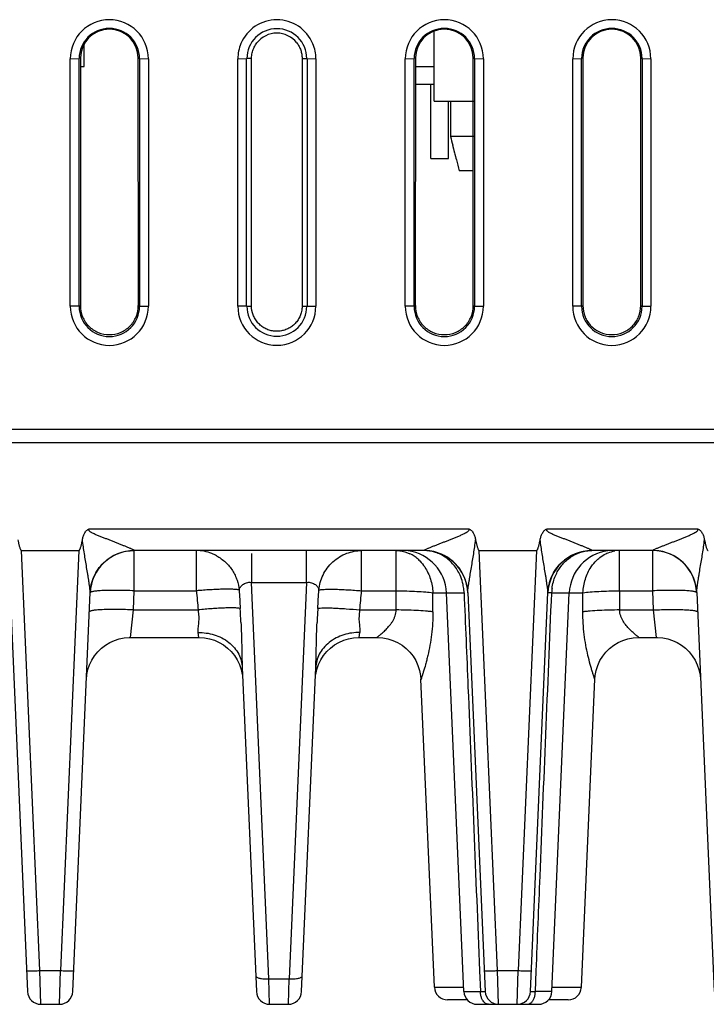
# Model space of a CAD drawing. Header units: inches. Extents: x 0 to 34, y 0 to 22.
# Tile 44 of 71: x 19.1 to 20.6, y 4.7 to 7. Entities that reach past the tile are written whole.
import ezdxf

# ---------------------------------------------------------------- set-up
doc = ezdxf.new("R2010")
doc.units = ezdxf.units.IN
doc.header["$LTSCALE"] = 1.87
doc.header["$MEASUREMENT"] = 0
doc.layers.get('0').update_dxf_attribs({"linetype": 'CONTINUOUS'})

msp = doc.modelspace()

# ---------------------------------------------------------------- linework, layer by layer
at = {"color": 7, "linetype": 'CONTINUOUS'}
for p, q in [((20.0084, 6.7819), (20.0084, 6.9415)), ((19.2144, 6.8609), (19.2144, 6.9127)), ((19.1827, 6.8786), (19.2027, 6.8787)), ((19.1827, 6.3164), (19.1827, 6.8786)), ((19.2057, 6.8802), (19.2027, 6.8787)), ((19.2027, 6.3165), (19.2027, 6.8787)), ((19.2057, 6.8802), (19.2054, 6.3179)), ((19.3368, 6.8802), (19.3398, 6.8787)), ((19.337, 6.3179), (19.3368, 6.8802)), ((19.3398, 6.8787), (19.3598, 6.8786)), ((19.3398, 6.8787), (19.3398, 6.3165)), ((19.3598, 6.8786), (19.3598, 6.3164)), ((19.5627, 6.8786), (19.5827, 6.8787)), ((19.5627, 6.3164), (19.5627, 6.8786)), ((19.5827, 6.3165), (19.5827, 6.8787)), ((19.5939, 6.8793), (19.5839, 6.8793)), ((19.5938, 6.3171), (19.5939, 6.8793)), ((19.7085, 6.8793), (19.7086, 6.3171)), ((19.7086, 6.8793), (19.7186, 6.8793)), ((19.7198, 6.8787), (19.7398, 6.8786)), ((19.7198, 6.8787), (19.7198, 6.3165)), ((19.7398, 6.8786), (19.7398, 6.3164)), ((19.9427, 6.8786), (19.9627, 6.8787)), ((19.9427, 6.3164), (19.9427, 6.8786)), ((19.9657, 6.8802), (19.9627, 6.8787)), ((19.9627, 6.3165), (19.9627, 6.8787)), ((19.9657, 6.8802), (19.9654, 6.3179)), ((20.0968, 6.8802), (20.0998, 6.8787)), ((20.097, 6.3179), (20.0968, 6.8802)), ((20.0998, 6.8787), (20.1198, 6.8786)), ((20.0998, 6.8787), (20.0998, 6.3165)), ((20.1198, 6.8786), (20.1198, 6.3164)), ((20.3227, 6.8786), (20.3427, 6.8787)), ((20.3227, 6.3164), (20.3227, 6.8786)), ((20.3457, 6.8802), (20.3427, 6.8787)), ((20.3427, 6.3165), (20.3427, 6.8787)), ((20.3457, 6.8802), (20.3454, 6.3179)), ((20.4768, 6.8802), (20.4798, 6.8787)), ((20.477, 6.3179), (20.4768, 6.8802)), ((20.4798, 6.8787), (20.4998, 6.8786)), ((20.4798, 6.8787), (20.4798, 6.3165)), ((20.4998, 6.8786), (20.4998, 6.3164)), ((19.2057, 6.8609), (19.2144, 6.8609)), ((19.9657, 6.8609), (20.0076, 6.8609)), ((19.9656, 6.8209), (20.0084, 6.8209)), ((20.0004, 6.6519), (20.0004, 6.8209)), ((20.0084, 6.7819), (20.0984, 6.7819)), ((20.0404, 6.6519), (20.0404, 6.7819)), ((20.0453, 6.7819), (20.0453, 6.7019)), ((20.0984, 6.7019), (20.0453, 6.7019)), ((20.0501, 6.6823), (20.0523, 6.6736)), ((20.0523, 6.6736), (20.0531, 6.6702)), ((20.0531, 6.6702), (20.0545, 6.6649)), ((20.0545, 6.6649), (20.0552, 6.6621)), ((20.0552, 6.6621), (20.0566, 6.6566)), ((20.0004, 6.6519), (20.0404, 6.6519)), ((20.0566, 6.6566), (20.0576, 6.6524)), ((20.0576, 6.6524), (20.0586, 6.6488)), ((20.065, 6.6244), (20.0969, 6.6244)), ((19.2027, 6.3165), (19.1827, 6.3164)), ((19.2027, 6.3165), (19.2054, 6.3179)), ((19.337, 6.3179), (19.3398, 6.3165)), ((19.3398, 6.3165), (19.3598, 6.3164)), ((19.5827, 6.3165), (19.5627, 6.3164)), ((19.5838, 6.3171), (19.5938, 6.3171)), ((19.7086, 6.3171), (19.7186, 6.3171)), ((19.7198, 6.3165), (19.7398, 6.3164)), ((19.9627, 6.3165), (19.9427, 6.3164)), ((19.9627, 6.3165), (19.9654, 6.3179)), ((20.097, 6.3179), (20.0998, 6.3165)), ((20.0998, 6.3165), (20.1198, 6.3164)), ((20.3427, 6.3165), (20.3227, 6.3164)), ((20.3427, 6.3165), (20.3454, 6.3179)), ((20.477, 6.3179), (20.4798, 6.3165)), ((20.4798, 6.3165), (20.4998, 6.3164)), ((21.1433, 6.0369), (6.0132, 6.0369)), ((18.8082, 6.0069), (21.907, 6.0069)), ((19.2258, 5.8114), (20.0866, 5.8114)), ((20.2642, 5.8114), (20.6058, 5.8114)), ((19.0719, 5.7619), (19.2019, 5.7619)), ((19.1136, 4.8084), (19.0719, 5.7619)), ((19.2019, 5.7619), (19.1603, 4.8084)), ((19.3276, 5.7619), (19.3277, 5.7621)), ((19.9847, 5.7619), (19.3276, 5.7619)), ((19.3276, 5.6706), (19.3276, 5.7619)), ((19.4687, 5.6706), (19.4687, 5.7619)), ((19.594, 5.7555), (19.594, 5.6898)), ((19.7183, 5.6898), (19.7183, 5.7619)), ((19.8436, 5.6706), (19.8436, 5.7619)), ((19.9222, 5.6706), (19.9222, 5.7619)), ((19.9847, 5.7621), (19.9847, 5.7619)), ((20.1104, 5.7619), (20.2404, 5.7619)), ((20.152, 4.8084), (20.1104, 5.7619)), ((20.2404, 5.7619), (20.1988, 4.8084)), ((20.3661, 5.7619), (20.3661, 5.7621)), ((20.5039, 5.7619), (20.3661, 5.7619)), ((20.4285, 5.6706), (20.4285, 5.7619)), ((20.5039, 5.7621), (20.5039, 5.7619)), ((20.5039, 5.6706), (20.5039, 5.7619)), ((19.594, 5.6898), (19.7183, 5.6898)), ((19.6333, 4.7895), (19.594, 5.6898)), ((19.7183, 5.6898), (19.679, 4.7895)), ((19.0461, 5.667), (19.0857, 4.7606)), ((19.1882, 4.7606), (19.2278, 5.667)), ((19.3257, 5.6271), (19.3276, 5.6706)), ((19.3276, 5.6706), (19.4687, 5.6706)), ((19.8436, 5.6706), (19.9222, 5.6706)), ((19.922, 5.6271), (19.9222, 5.6706)), ((20.005, 5.6662), (20.076, 5.6662)), ((20.0756, 4.7606), (20.0361, 5.6662)), ((20.0846, 5.667), (20.1241, 4.7606)), ((20.2266, 4.7606), (20.2662, 5.667)), ((20.2748, 5.6662), (20.3458, 5.6662)), ((20.2751, 4.7606), (20.3147, 5.6662)), ((20.3455, 5.6228), (20.3458, 5.6662)), ((20.4285, 5.6706), (20.5039, 5.6706)), ((20.4285, 5.6706), (20.4288, 5.6271)), ((20.5058, 5.6271), (20.5039, 5.6706)), ((20.6038, 5.667), (20.6434, 4.7606)), ((19.319, 5.5649), (19.3257, 5.6271)), ((19.3257, 5.6271), (19.4729, 5.6271)), ((19.8394, 5.6271), (19.922, 5.6271)), ((20.4288, 5.6271), (20.5058, 5.6271)), ((20.5125, 5.5649), (20.5058, 5.6271)), ((19.474, 5.5649), (19.4729, 5.5759)), ((19.8383, 5.5649), (19.8394, 5.5759)), ((19.3165, 5.5648), (19.319, 5.5649)), ((19.319, 5.5649), (19.4739, 5.5649)), ((19.8384, 5.5649), (19.8785, 5.5649)), ((20.4723, 5.5649), (20.5125, 5.5649)), ((20.5125, 5.5649), (20.515, 5.5648)), ((19.751, 5.5138), (19.7573, 5.5235)), ((19.7459, 5.5033), (19.751, 5.5138)), ((19.2191, 5.4692), (19.2203, 5.4806)), ((19.2203, 5.4806), (19.2227, 5.4919)), ((19.5728, 5.4965), (19.6049, 4.7606)), ((19.7074, 4.7606), (19.7395, 5.4965)), ((20.0087, 4.7706), (19.9781, 5.4703)), ((20.3421, 4.7706), (20.3726, 5.4703)), ((19.1136, 4.8084), (19.1603, 4.8084)), ((19.1156, 4.7319), (19.1136, 4.8084)), ((19.1582, 4.7319), (19.1603, 4.8084)), ((20.111, 4.8079), (20.1129, 4.7606)), ((20.152, 4.8084), (20.1988, 4.8084)), ((20.1541, 4.7319), (20.152, 4.8084)), ((20.1967, 4.7319), (20.1988, 4.8084)), ((20.2378, 4.7606), (20.2397, 4.8079)), ((19.6333, 4.7895), (19.679, 4.7895)), ((19.6349, 4.7319), (19.6333, 4.7895)), ((19.6774, 4.7319), (19.679, 4.7895)), ((20.0087, 4.7706), (20.0752, 4.7706)), ((20.2756, 4.7706), (20.3421, 4.7706)), ((20.0833, 4.7419), (20.0387, 4.7419)), ((20.0756, 4.7606), (20.1129, 4.7606)), ((20.2751, 4.7606), (20.2378, 4.7606)), ((20.3121, 4.7419), (20.2675, 4.7419)), ((19.1156, 4.7319), (19.1582, 4.7319)), ((19.6349, 4.7319), (19.6774, 4.7319)), ((20.1056, 4.7319), (20.2452, 4.7319))]:
    msp.add_line(p, q, dxfattribs=at)
for points in [[(19.2227, 5.4919), (19.2265, 5.5029), (19.2316, 5.5134), (19.2377, 5.5231), (19.245, 5.5321), (19.2532, 5.5401), (19.2622, 5.5472), (19.2721, 5.5532), (19.2826, 5.558), (19.2935, 5.5615)], [(19.2935, 5.5615), (19.3049, 5.5639), (19.3165, 5.5648)], [(19.474, 5.5649), (19.4869, 5.564), (19.4984, 5.5619), (19.5094, 5.5584), (19.5201, 5.5536), (19.5301, 5.5477), (19.5393, 5.5407), (19.5477, 5.5326), (19.555, 5.5235), (19.5613, 5.5138), (19.5664, 5.5033), (19.5703, 5.4921), (19.5728, 5.4807)], [(19.7573, 5.5235), (19.7647, 5.5326), (19.773, 5.5407), (19.7822, 5.5477), (19.7922, 5.5536), (19.8029, 5.5584), (19.8139, 5.5619)], [(19.8139, 5.5619), (19.8254, 5.564), (19.8383, 5.5649)], [(19.8783, 5.5649), (19.8795, 5.5649), (19.8915, 5.564), (19.9032, 5.5617), (19.9144, 5.5581), (19.9251, 5.5532), (19.9353, 5.547), (19.9445, 5.5398), (19.9529, 5.5314), (19.9603, 5.5221), (19.9665, 5.512), (19.9714, 5.5012), (19.9751, 5.4898), (19.9774, 5.4781), (19.9782, 5.4692)], [(20.3726, 5.4692), (20.3734, 5.4781), (20.3756, 5.4898), (20.3793, 5.5012), (20.3843, 5.512), (20.3905, 5.5221), (20.3978, 5.5314), (20.4062, 5.5398), (20.4155, 5.547), (20.4256, 5.5532), (20.4364, 5.5581), (20.4476, 5.5617), (20.4593, 5.564), (20.4713, 5.5649), (20.4725, 5.5649)], [(20.515, 5.5648), (20.5267, 5.5639), (20.5381, 5.5615), (20.549, 5.558), (20.5594, 5.5532), (20.5693, 5.5472), (20.5783, 5.5401), (20.5866, 5.5321), (20.5938, 5.5231), (20.6, 5.5134), (20.605, 5.5029), (20.6088, 5.4919), (20.6113, 5.4806), (20.6124, 5.4692)], [(19.7395, 5.4807), (19.742, 5.4921), (19.7459, 5.5033)]]:
    msp.add_lwpolyline(points, dxfattribs=at)
for centre, radius, start, end in [((19.2712, 6.8786), 0.0885, 0.0031, 179.9969), ((19.6512, 6.8785), 0.0885, 22.6321, 157.2479), ((20.0312, 6.8786), 0.0885, 0.0031, 179.9969), ((20.4112, 6.8786), 0.0885, 0.0031, 179.9969), ((19.2712, 6.8787), 0.0686, 0.0022, 179.9977), ((19.2712, 6.8801), 0.0656, 0.0782, 179.9219), ((19.6512, 6.8787), 0.068, 0.0047, 179.9958), ((19.6512, 6.8793), 0.0573, 37.9653, 142.306), ((20.0312, 6.8787), 0.0686, 0.0022, 179.9977), ((20.0312, 6.8801), 0.0656, 0.0782, 179.9219), ((20.4112, 6.8787), 0.0686, 0.0022, 179.9977), ((20.4112, 6.8801), 0.0656, 0.0782, 179.9219), ((25.6161, 8.0628), 5.7346, 193.72882, 193.9303), ((22.1606, 7.1898), 2.1706, 194.4351, 195.1011), ((19.2712, 6.3164), 0.0886, 180.0045, 359.9955), ((19.2712, 6.3165), 0.0686, 180.0024, 359.9976), ((19.6512, 6.3164), 0.0885, 180.0063, 359.9937), ((19.6512, 6.3165), 0.068, 180.005, 359.9957), ((20.0312, 6.3164), 0.0886, 180.0045, 359.9955), ((20.0312, 6.3165), 0.0686, 180.0024, 359.9976), ((20.4112, 6.3164), 0.0886, 180.0045, 359.9955), ((20.4112, 6.3165), 0.0686, 180.0024, 359.9976), ((19.3276, 5.6619), 0.1, 90, 177.5), ((19.4686, 5.666), 0.0959, 68.5529, 89.9581), ((19.4683, 5.6654), 0.0966, 61.3468, 68.4593), ((19.9362, 5.6619), 0.1, 2.5, 82.7112), ((19.9203, 5.6865), 0.0756, 55.9412, 64.3135), ((19.917, 5.6815), 0.0816, 48.1019, 55.9929), ((19.9847, 5.6619), 0.1, 2.5, 90.0042), ((20.3661, 5.6619), 0.1, 89.9948, 177.4993), ((20.4146, 5.6619), 0.1, 97.2917, 177.5), ((20.3661, 5.6747), 0.0872, 90.0003, 96.8696), ((20.5039, 5.6619), 0.1, 2.5, 90), ((19.9575, 5.6604), 0.1187, 2.8193, 8.8093), ((19.9848, 5.6625), 0.0999, 8.431, 14.2735), ((20.366, 5.6625), 0.0999, 170.257, 171.6724), ((22.5614, 5.9442), 3.1048, 185.0554, 185.8608), ((31.7346, 6.3347), 12.1868, 183.1155, 183.31186), ((7.5777, 6.3347), 12.1868, 356.68816, 356.88451), ((16.7791, 5.9416), 3.0764, 354.1335, 354.9465), ((20.3908, 5.6611), 0.1162, 172.5432, 177.4553), ((17.3261, 5.5), 2.2459, 2.531, 3.3331), ((22.1106, 5.4945), 2.3704, 176.7075, 177.4898), ((20.0387, 4.7719), 0.03, 182.5004, 270.0063), ((20.3121, 4.7719), 0.03, 269.9937, 357.4996), ((19.1156, 4.7619), 0.03, 182.5, 269.9999), ((19.1582, 4.7619), 0.03, 270.0001, 357.5), ((19.6349, 4.7619), 0.03, 182.5, 270), ((19.6774, 4.7619), 0.03, 270, 357.5), ((20.1056, 4.7619), 0.03, 182.5, 270), ((20.1541, 4.7619), 0.03, 182.5, 270), ((20.1967, 4.7619), 0.03, 269.9995, 357.5), ((20.2452, 4.7619), 0.03, 270, 357.5)]:
    msp.add_arc(centre, radius, start, end, dxfattribs=at)
for points, knots in [([(19.5696, 6.9128), (19.5673, 6.9074), (19.5639, 6.8961), (19.5627, 6.8844), (19.5627, 6.8786)], [0, 0, 0, 0, 0.500989, 1, 1, 1, 1]), ([(19.596, 6.8944), (19.5969, 6.898), (19.5995, 6.905), (19.6035, 6.9114), (19.6058, 6.9143)], [0, 0, 0, 0, 0.49997, 1, 1, 1, 1]), ([(19.6965, 6.9145), (19.6984, 6.912), (19.7019, 6.9067), (19.7057, 6.898), (19.7079, 6.8888), (19.7085, 6.8825), (19.7085, 6.8793)], [0, 0, 0, 0, 0.250119, 0.500155, 0.750429, 1, 1, 1, 1]), ([(19.7398, 6.8786), (19.7398, 6.8844), (19.7386, 6.896), (19.7352, 6.9072), (19.7329, 6.9126)], [0, 0, 0, 0, 0.499025, 1, 1, 1, 1]), ([(19.5939, 6.8793), (19.5939, 6.8806), (19.5942, 6.8857), (19.595, 6.8907), (19.596, 6.8944)], [0, 0, 0, 0, 0.249441, 1, 1, 1, 1]), ([(19.2055, 6.3179), (19.2055, 6.3094), (19.2089, 6.2921), (19.2234, 6.2701), (19.2454, 6.2556), (19.2712, 6.2503), (19.297, 6.2556), (19.319, 6.2701), (19.3335, 6.2921), (19.3369, 6.3094), (19.3369, 6.3179)], [0, 0, 0, 0, 0.12498, 0.249974, 0.374984, 0.5, 0.625016, 0.750026, 0.87502, 1, 1, 1, 1]), ([(19.7065, 6.302), (19.7057, 6.2987), (19.7033, 6.2922), (19.698, 6.2833), (19.6912, 6.2755), (19.6831, 6.269), (19.674, 6.2641), (19.6642, 6.2609), (19.6539, 6.2594), (19.6435, 6.2599), (19.6334, 6.2622), (19.6239, 6.2662), (19.6153, 6.2719), (19.6078, 6.2791), (19.6017, 6.2875), (19.5957, 6.2999), (19.5939, 6.3103), (19.5938, 6.3171)], [0, 0, 0, 0, 0.062527, 0.125053, 0.187613, 0.250148, 0.312652, 0.375169, 0.437709, 0.500245, 0.562777, 0.625282, 0.687806, 0.750358, 0.812914, 0.875435, 1, 1, 1, 1]), ([(19.7086, 6.3171), (19.7086, 6.3158), (19.7084, 6.3107), (19.7075, 6.3057), (19.7065, 6.302)], [0, 0, 0, 0, 0.249438, 1, 1, 1, 1]), ([(19.9655, 6.3179), (19.9655, 6.3094), (19.9689, 6.2921), (19.9834, 6.2701), (20.0054, 6.2556), (20.0312, 6.2503), (20.057, 6.2556), (20.079, 6.2701), (20.0935, 6.2921), (20.0969, 6.3094), (20.0969, 6.3179)], [0, 0, 0, 0, 0.12498, 0.249974, 0.374984, 0.5, 0.625016, 0.750026, 0.87502, 1, 1, 1, 1]), ([(20.3455, 6.3179), (20.3455, 6.3094), (20.3489, 6.2921), (20.3634, 6.2701), (20.3854, 6.2556), (20.4112, 6.2503), (20.437, 6.2556), (20.459, 6.2701), (20.4735, 6.2921), (20.4769, 6.3094), (20.4769, 6.3179)], [0, 0, 0, 0, 0.12498, 0.249974, 0.374984, 0.5, 0.625016, 0.750026, 0.87502, 1, 1, 1, 1]), ([(19.2101, 5.7863), (19.2106, 5.7888), (19.2118, 5.7938), (19.2141, 5.7998), (19.2168, 5.8042), (19.2193, 5.8072), (19.2223, 5.8097), (19.2246, 5.8109), (19.2258, 5.8114)], [0, 0, 0, 0, 0.249883, 0.499696, 0.624777, 0.749929, 0.874955, 1, 1, 1, 1]), ([(19.3277, 5.7621), (19.3276, 5.7622), (19.3274, 5.7624), (19.3267, 5.7629), (19.3255, 5.7637), (19.3235, 5.7647), (19.321, 5.7658), (19.3181, 5.767), (19.314, 5.7688), (19.3085, 5.771), (19.3016, 5.7737), (19.2946, 5.7765), (19.2873, 5.7793), (19.28, 5.7822), (19.2726, 5.7852), (19.2652, 5.7882), (19.2577, 5.7912), (19.2515, 5.7937), (19.2464, 5.7957), (19.2426, 5.7972), (19.2389, 5.7987), (19.2351, 5.8004), (19.2321, 5.8019), (19.2297, 5.8033), (19.228, 5.8044), (19.2267, 5.8056), (19.2258, 5.8066), (19.2253, 5.8075), (19.2249, 5.8085), (19.2249, 5.8095), (19.2252, 5.8105), (19.2256, 5.8111), (19.2258, 5.8114)], [0, 0, 0, 0, 0.002974, 0.007543, 0.021292, 0.04078, 0.064867, 0.091882, 0.120415, 0.18071, 0.24419, 0.309593, 0.37623, 0.443733, 0.511893, 0.580606, 0.649769, 0.719287, 0.754152, 0.78907, 0.824027, 0.859009, 0.894014, 0.911554, 0.928998, 0.946519, 0.95555, 0.964552, 0.973268, 0.981991, 0.991011, 1, 1, 1, 1]), ([(19.9847, 5.7621), (19.9848, 5.7624), (19.9855, 5.7629), (19.9868, 5.7637), (19.9888, 5.7647), (19.9923, 5.7663), (19.9973, 5.7684), (20.0038, 5.771), (20.0106, 5.7737), (20.0177, 5.7765), (20.0249, 5.7793), (20.0322, 5.7821), (20.0396, 5.785), (20.047, 5.788), (20.0545, 5.791), (20.0608, 5.7935), (20.0657, 5.7957), (20.0695, 5.7973), (20.0732, 5.7989), (20.0762, 5.8004), (20.0787, 5.8016), (20.0805, 5.8026), (20.0822, 5.8036), (20.0837, 5.8046), (20.0847, 5.8054), (20.0858, 5.8063), (20.087, 5.8075), (20.0877, 5.8096), (20.087, 5.8109), (20.0866, 5.8114)], [0, 0, 0, 0, 0.007593, 0.021079, 0.040559, 0.0648, 0.120166, 0.180544, 0.244099, 0.309517, 0.376231, 0.443868, 0.512186, 0.581018, 0.650252, 0.719799, 0.754669, 0.789593, 0.824565, 0.859577, 0.877099, 0.894622, 0.912184, 0.929692, 0.938457, 0.947281, 0.96484, 0.98243, 1, 1, 1, 1]), ([(20.0866, 5.8114), (20.0877, 5.8109), (20.09, 5.8097), (20.093, 5.8072), (20.0955, 5.8042), (20.0982, 5.7998), (20.1006, 5.7938), (20.1017, 5.7888), (20.1022, 5.7863)], [0, 0, 0, 0, 0.125071, 0.250047, 0.375256, 0.500323, 0.750124, 1, 1, 1, 1]), ([(20.2486, 5.7863), (20.249, 5.7888), (20.2502, 5.7938), (20.2526, 5.7998), (20.2553, 5.8042), (20.2578, 5.8072), (20.2608, 5.8097), (20.263, 5.8109), (20.2642, 5.8114)], [0, 0, 0, 0, 0.249883, 0.499696, 0.624777, 0.749929, 0.874955, 1, 1, 1, 1]), ([(20.3661, 5.7621), (20.3661, 5.7622), (20.3658, 5.7624), (20.3652, 5.7629), (20.3639, 5.7637), (20.3619, 5.7647), (20.3594, 5.7658), (20.3566, 5.767), (20.3524, 5.7688), (20.3469, 5.771), (20.3401, 5.7737), (20.333, 5.7765), (20.3258, 5.7793), (20.3185, 5.7822), (20.3111, 5.7852), (20.3037, 5.7882), (20.2962, 5.7912), (20.2899, 5.7937), (20.2849, 5.7957), (20.2811, 5.7972), (20.2773, 5.7987), (20.2736, 5.8004), (20.2705, 5.8019), (20.2682, 5.8033), (20.2665, 5.8044), (20.2652, 5.8056), (20.2643, 5.8066), (20.2637, 5.8075), (20.2634, 5.8085), (20.2634, 5.8095), (20.2637, 5.8105), (20.264, 5.8111), (20.2642, 5.8114)], [0, 0, 0, 0, 0.002974, 0.007543, 0.021292, 0.04078, 0.064867, 0.091882, 0.120415, 0.18071, 0.24419, 0.309593, 0.37623, 0.443733, 0.511893, 0.580606, 0.649769, 0.719287, 0.754152, 0.78907, 0.824027, 0.859009, 0.894014, 0.911554, 0.928998, 0.946519, 0.95555, 0.964552, 0.973268, 0.981991, 0.991011, 1, 1, 1, 1]), ([(20.5039, 5.7621), (20.5041, 5.7624), (20.5047, 5.7629), (20.506, 5.7637), (20.508, 5.7647), (20.5115, 5.7663), (20.5166, 5.7684), (20.523, 5.771), (20.5298, 5.7737), (20.5369, 5.7765), (20.5441, 5.7793), (20.5514, 5.7821), (20.5588, 5.785), (20.5663, 5.788), (20.5738, 5.791), (20.58, 5.7935), (20.585, 5.7957), (20.5887, 5.7973), (20.5924, 5.7989), (20.5955, 5.8004), (20.5979, 5.8016), (20.5997, 5.8026), (20.6015, 5.8036), (20.6029, 5.8046), (20.6039, 5.8054), (20.605, 5.8063), (20.6063, 5.8075), (20.6069, 5.8096), (20.6062, 5.8109), (20.6058, 5.8114)], [0, 0, 0, 0, 0.007593, 0.021079, 0.040559, 0.0648, 0.120166, 0.180544, 0.244099, 0.309517, 0.376231, 0.443868, 0.512186, 0.581018, 0.650252, 0.719799, 0.754669, 0.789593, 0.824565, 0.859577, 0.877099, 0.894622, 0.912184, 0.929692, 0.938457, 0.947281, 0.96484, 0.98243, 1, 1, 1, 1]), ([(20.6058, 5.8114), (20.6069, 5.8109), (20.6092, 5.8097), (20.6122, 5.8072), (20.6147, 5.8042), (20.6174, 5.7998), (20.6198, 5.7938), (20.621, 5.7888), (20.6214, 5.7863)], [0, 0, 0, 0, 0.125071, 0.250047, 0.375256, 0.500323, 0.750124, 1, 1, 1, 1]), ([(19.0637, 5.7863), (19.0642, 5.7841), (19.0648, 5.7809), (19.0657, 5.7766), (19.0665, 5.7734), (19.0673, 5.7702), (19.0683, 5.7671), (19.0692, 5.7648), (19.0701, 5.7634), (19.0707, 5.7625), (19.0714, 5.7619), (19.0719, 5.7619)], [0, 0, 0, 0, 0.250346, 0.37552, 0.500693, 0.625864, 0.751025, 0.876116, 0.907422, 0.938713, 1, 1, 1, 1]), ([(19.2019, 5.7619), (19.2025, 5.7619), (19.2032, 5.7625), (19.2038, 5.7634), (19.2043, 5.7643), (19.2049, 5.7656), (19.2057, 5.7676), (19.2065, 5.7702), (19.2074, 5.7734), (19.2081, 5.7766), (19.2091, 5.7809), (19.2097, 5.7841), (19.2101, 5.7863)], [0, 0, 0, 0, 0.061335, 0.092616, 0.123924, 0.186494, 0.249072, 0.374217, 0.499372, 0.624529, 0.749687, 1, 1, 1, 1]), ([(19.2278, 5.667), (19.2278, 5.6678), (19.2277, 5.6696), (19.2274, 5.6725), (19.2271, 5.6757), (19.2265, 5.6803), (19.2257, 5.6862), (19.2246, 5.6935), (19.2234, 5.701), (19.2218, 5.7111), (19.2197, 5.7239), (19.2172, 5.7393), (19.2146, 5.7549), (19.2122, 5.7706), (19.2108, 5.781), (19.2101, 5.7863)], [0, 0, 0, 0, 0.019415, 0.044427, 0.071671, 0.100195, 0.159717, 0.221229, 0.283952, 0.347462, 0.476057, 0.606009, 0.736805, 0.868204, 1, 1, 1, 1]), ([(20.0846, 5.667), (20.0845, 5.6678), (20.0846, 5.6696), (20.085, 5.6737), (20.0856, 5.6793), (20.0866, 5.6863), (20.0877, 5.6936), (20.0889, 5.7011), (20.0905, 5.7112), (20.0927, 5.7239), (20.0954, 5.7393), (20.0979, 5.7549), (20.1002, 5.7705), (20.1016, 5.781), (20.1022, 5.7863)], [0, 0, 0, 0, 0.019961, 0.044774, 0.100599, 0.160197, 0.221727, 0.284429, 0.347866, 0.476247, 0.606051, 0.736825, 0.868224, 1, 1, 1, 1]), ([(20.1022, 5.7863), (20.1026, 5.7841), (20.1032, 5.7809), (20.1042, 5.7766), (20.105, 5.7734), (20.1058, 5.7702), (20.1068, 5.7671), (20.1077, 5.7648), (20.1085, 5.7634), (20.1091, 5.7625), (20.1098, 5.7619), (20.1104, 5.7619)], [0, 0, 0, 0, 0.250346, 0.37552, 0.500693, 0.625864, 0.751025, 0.876116, 0.907422, 0.938713, 1, 1, 1, 1]), ([(20.2404, 5.7619), (20.2409, 5.7619), (20.2416, 5.7625), (20.2422, 5.7634), (20.2428, 5.7643), (20.2434, 5.7656), (20.2441, 5.7676), (20.245, 5.7702), (20.2458, 5.7734), (20.2466, 5.7766), (20.2475, 5.7809), (20.2482, 5.7841), (20.2486, 5.7863)], [0, 0, 0, 0, 0.061335, 0.092616, 0.123924, 0.186494, 0.249072, 0.374217, 0.499372, 0.624529, 0.749687, 1, 1, 1, 1]), ([(20.2662, 5.667), (20.2663, 5.6678), (20.2662, 5.6696), (20.2659, 5.6725), (20.2656, 5.6757), (20.265, 5.6803), (20.2641, 5.6862), (20.263, 5.6935), (20.2619, 5.701), (20.2602, 5.7111), (20.2581, 5.7239), (20.2556, 5.7393), (20.2531, 5.7549), (20.2507, 5.7706), (20.2492, 5.781), (20.2486, 5.7863)], [0, 0, 0, 0, 0.019415, 0.044427, 0.071671, 0.100195, 0.159717, 0.221229, 0.283952, 0.347462, 0.476057, 0.606009, 0.736805, 0.868204, 1, 1, 1, 1]), ([(20.6038, 5.667), (20.6038, 5.6678), (20.6038, 5.6696), (20.6042, 5.6737), (20.6049, 5.6793), (20.6058, 5.6863), (20.6069, 5.6936), (20.6081, 5.7011), (20.6097, 5.7112), (20.6119, 5.7239), (20.6146, 5.7393), (20.6172, 5.7549), (20.6195, 5.7705), (20.6208, 5.781), (20.6214, 5.7863)], [0, 0, 0, 0, 0.019961, 0.044774, 0.100599, 0.160197, 0.221727, 0.284429, 0.347866, 0.476247, 0.606051, 0.736825, 0.868224, 1, 1, 1, 1]), ([(20.6214, 5.7863), (20.6218, 5.7841), (20.6225, 5.7809), (20.6234, 5.7766), (20.6242, 5.7734), (20.625, 5.7702), (20.626, 5.7671), (20.6269, 5.7648), (20.6278, 5.7634), (20.6284, 5.7625), (20.6291, 5.7619), (20.6296, 5.7619)], [0, 0, 0, 0, 0.250346, 0.37552, 0.500693, 0.625864, 0.751025, 0.876116, 0.907422, 0.938713, 1, 1, 1, 1]), ([(19.2278, 5.667), (19.2283, 5.6791), (19.2326, 5.6978), (19.2451, 5.7199), (19.258, 5.735), (19.2738, 5.7472), (19.2965, 5.7587), (19.3155, 5.7621), (19.3277, 5.7621)], [0, 0, 0, 0, 0.239485, 0.368044, 0.499153, 0.630403, 0.759345, 1, 1, 1, 1]), ([(19.5146, 5.7501), (19.5218, 5.7462), (19.532, 5.7388), (19.5434, 5.7267), (19.5507, 5.7167), (19.5566, 5.706), (19.5626, 5.6914), (19.5651, 5.6799), (19.5658, 5.6723)], [0, 0, 0, 0, 0.25561, 0.3846, 0.513016, 0.639683, 0.763534, 1, 1, 1, 1]), ([(19.7465, 5.6723), (19.7477, 5.684), (19.7526, 5.7017), (19.7652, 5.7225), (19.7778, 5.7366), (19.7928, 5.7479), (19.8143, 5.7586), (19.8321, 5.7619), (19.8436, 5.7619)], [0, 0, 0, 0, 0.243474, 0.372715, 0.503652, 0.633996, 0.761609, 1, 1, 1, 1]), ([(19.9222, 5.7619), (19.9248, 5.7619), (19.9354, 5.7612), (19.9458, 5.7581), (19.9531, 5.7547)], [0, 0, 0, 0, 0.244108, 1, 1, 1, 1]), ([(20.0846, 5.667), (20.084, 5.6791), (20.0797, 5.6978), (20.0672, 5.7199), (20.0543, 5.735), (20.0385, 5.7472), (20.0158, 5.7587), (19.9968, 5.7621), (19.9847, 5.7621)], [0, 0, 0, 0, 0.239483, 0.368041, 0.49915, 0.6304, 0.759342, 1, 1, 1, 1]), ([(20.0683, 5.7025), (20.0648, 5.7112), (20.0556, 5.7275), (20.0389, 5.7437), (20.0234, 5.7531), (20.0069, 5.7598), (19.9935, 5.7619), (19.9847, 5.7619)], [0, 0, 0, 0, 0.259378, 0.510191, 0.633403, 0.755849, 1, 1, 1, 1]), ([(20.2662, 5.667), (20.2667, 5.6791), (20.2711, 5.6978), (20.2836, 5.7199), (20.2965, 5.735), (20.3123, 5.7472), (20.335, 5.7587), (20.3539, 5.7621), (20.3661, 5.7621)], [0, 0, 0, 0, 0.239485, 0.368044, 0.499153, 0.630403, 0.759345, 1, 1, 1, 1]), ([(20.2835, 5.7049), (20.2867, 5.7125), (20.295, 5.7267), (20.312, 5.7442), (20.3326, 5.7563), (20.348, 5.7603), (20.3557, 5.7612)], [0, 0, 0, 0, 0.259045, 0.510508, 0.756123, 1, 1, 1, 1]), ([(20.3793, 5.7423), (20.3807, 5.7435), (20.3864, 5.7483), (20.3927, 5.7523), (20.3977, 5.7547)], [0, 0, 0, 0, 0.254417, 1, 1, 1, 1]), ([(20.3977, 5.7547), (20.3993, 5.7554), (20.4058, 5.7583), (20.4128, 5.7602), (20.418, 5.761)], [0, 0, 0, 0, 0.253167, 1, 1, 1, 1]), ([(20.6038, 5.667), (20.6033, 5.6791), (20.5989, 5.6978), (20.5864, 5.7199), (20.5735, 5.735), (20.5577, 5.7472), (20.535, 5.7587), (20.5161, 5.7621), (20.5039, 5.7621)], [0, 0, 0, 0, 0.239483, 0.368041, 0.49915, 0.6304, 0.759342, 1, 1, 1, 1]), ([(19.9715, 5.7423), (19.9729, 5.741), (19.9785, 5.7356), (19.9834, 5.7295), (19.9866, 5.7247)], [0, 0, 0, 0, 0.245692, 1, 1, 1, 1]), ([(19.9866, 5.7247), (19.9923, 5.7162), (19.9989, 5.7021), (20.0038, 5.682), (20.0048, 5.6715), (20.005, 5.6662)], [0, 0, 0, 0, 0.491292, 0.745019, 1, 1, 1, 1]), ([(20.3458, 5.6662), (20.346, 5.6715), (20.3471, 5.682), (20.3519, 5.7021), (20.3585, 5.7163), (20.3641, 5.7247)], [0, 0, 0, 0, 0.255157, 0.508833, 1, 1, 1, 1]), ([(20.3641, 5.7247), (20.3652, 5.7264), (20.3697, 5.7327), (20.375, 5.7384), (20.3793, 5.7423)], [0, 0, 0, 0, 0.254734, 1, 1, 1, 1]), ([(20.0747, 5.6786), (20.0744, 5.6806), (20.0729, 5.6887), (20.0706, 5.6967), (20.0683, 5.7025)], [0, 0, 0, 0, 0.251572, 1, 1, 1, 1]), ([(20.2756, 5.6761), (20.2763, 5.6811), (20.2782, 5.6909), (20.2815, 5.7003), (20.2835, 5.7049)], [0, 0, 0, 0, 0.502724, 1, 1, 1, 1]), ([(19.5658, 5.6723), (19.5661, 5.6735), (19.5667, 5.6758), (19.5684, 5.679), (19.5707, 5.6821), (19.5738, 5.6849), (19.5777, 5.6873), (19.5825, 5.6892), (19.5881, 5.6901), (19.592, 5.69), (19.594, 5.6898)], [0, 0, 0, 0, 0.096866, 0.195135, 0.298653, 0.411138, 0.536559, 0.67705, 0.833981, 1, 1, 1, 1]), ([(19.7183, 5.6898), (19.7203, 5.69), (19.7243, 5.6901), (19.7298, 5.6892), (19.7346, 5.6873), (19.7386, 5.6849), (19.7416, 5.6821), (19.7439, 5.679), (19.7456, 5.6758), (19.7462, 5.6735), (19.7465, 5.6723)], [0, 0, 0, 0, 0.166015, 0.322934, 0.463431, 0.588845, 0.701331, 0.80486, 0.903144, 1, 1, 1, 1]), ([(19.3276, 5.6706), (19.3212, 5.6709), (19.3084, 5.6713), (19.29, 5.6716), (19.2729, 5.6716), (19.26, 5.6713), (19.2508, 5.6708), (19.2449, 5.6704), (19.2399, 5.6699), (19.2357, 5.6693), (19.2328, 5.6687), (19.2309, 5.6682), (19.2298, 5.6679), (19.2289, 5.6675), (19.2282, 5.667), (19.2277, 5.6665), (19.2277, 5.6662)], [0, 0, 0, 0, 0.192761, 0.378426, 0.549363, 0.699342, 0.764728, 0.822843, 0.873151, 0.915269, 0.948864, 0.962402, 0.973781, 0.98305, 0.990319, 1, 1, 1, 1]), ([(19.5658, 5.6723), (19.5652, 5.6725), (19.5636, 5.6729), (19.5595, 5.6735), (19.5527, 5.674), (19.5426, 5.6743), (19.5302, 5.6742), (19.516, 5.6737), (19.4952, 5.6727), (19.4794, 5.6715), (19.4687, 5.6706)], [0, 0, 0, 0, 0.021662, 0.049914, 0.126972, 0.231648, 0.360725, 0.509438, 0.670567, 1, 1, 1, 1]), ([(19.7465, 5.6723), (19.7471, 5.6725), (19.7487, 5.6729), (19.7528, 5.6735), (19.7596, 5.674), (19.7697, 5.6743), (19.7821, 5.6742), (19.7963, 5.6737), (19.8171, 5.6727), (19.8329, 5.6715), (19.8436, 5.6706)], [0, 0, 0, 0, 0.021662, 0.049914, 0.126972, 0.231648, 0.360725, 0.509438, 0.670567, 1, 1, 1, 1]), ([(19.9222, 5.6706), (19.9303, 5.6705), (19.9459, 5.6703), (19.9681, 5.6694), (19.9877, 5.6681), (19.9997, 5.6669), (20.005, 5.6662)], [0, 0, 0, 0, 0.290875, 0.565032, 0.806057, 1, 1, 1, 1]), ([(20.0053, 5.6228), (20.0052, 5.6264), (20.0051, 5.6327), (20.0051, 5.6418), (20.0052, 5.6499), (20.0052, 5.6581), (20.005, 5.6635), (20.005, 5.6662)], [0, 0, 0, 0, 0.250272, 0.437612, 0.624794, 0.812262, 1, 1, 1, 1]), ([(20.076, 5.6662), (20.079, 5.5947), (20.0908, 5.3086), (20.1025, 5.0225), (20.111, 4.8079)], [0, 0, 0, 0, 0.250009, 1, 1, 1, 1]), ([(20.2397, 4.8079), (20.2426, 4.8795), (20.2541, 5.1656), (20.2659, 5.4517), (20.2748, 5.6662)], [0, 0, 0, 0, 0.24999, 1, 1, 1, 1]), ([(20.2748, 5.6662), (20.2741, 5.6662), (20.2729, 5.6663), (20.2713, 5.6663), (20.2698, 5.6663), (20.2686, 5.6663), (20.2677, 5.6663), (20.2671, 5.6663), (20.2668, 5.6663), (20.2665, 5.6663), (20.2664, 5.6663), (20.2663, 5.6663), (20.2662, 5.6662), (20.2662, 5.6662)], [0, 0, 0, 0, 0.219689, 0.415747, 0.586441, 0.73004, 0.844821, 0.890869, 0.929072, 0.959225, 0.981134, 0.994654, 1, 1, 1, 1]), ([(20.3458, 5.6662), (20.3511, 5.6669), (20.3631, 5.6681), (20.3826, 5.6694), (20.4049, 5.6703), (20.4205, 5.6705), (20.4285, 5.6706)], [0, 0, 0, 0, 0.193942, 0.434967, 0.709124, 1, 1, 1, 1]), ([(20.6038, 5.6662), (20.6038, 5.6665), (20.6034, 5.667), (20.6026, 5.6675), (20.6018, 5.6679), (20.6007, 5.6682), (20.5988, 5.6687), (20.5958, 5.6693), (20.5916, 5.6699), (20.5866, 5.6704), (20.5808, 5.6708), (20.5716, 5.6713), (20.5586, 5.6716), (20.5416, 5.6716), (20.5231, 5.6713), (20.5104, 5.6709), (20.5039, 5.6706)], [0, 0, 0, 0, 0.009681, 0.01695, 0.026219, 0.037598, 0.051136, 0.084731, 0.126849, 0.177157, 0.235272, 0.300658, 0.450636, 0.621573, 0.807239, 1, 1, 1, 1]), ([(19.3257, 5.6271), (19.3197, 5.6274), (19.3074, 5.6278), (19.2893, 5.6282), (19.2718, 5.6281), (19.2582, 5.6278), (19.2486, 5.6273), (19.2426, 5.6269), (19.2374, 5.6263), (19.2333, 5.6258), (19.2301, 5.6251), (19.228, 5.6245), (19.2268, 5.624), (19.2262, 5.6235), (19.2258, 5.6231), (19.2258, 5.6228)], [0, 0, 0, 0, 0.180173, 0.364022, 0.541052, 0.699353, 0.767822, 0.827987, 0.879289, 0.921185, 0.953368, 0.976379, 0.984749, 0.991256, 1, 1, 1, 1]), ([(19.4729, 5.5759), (19.4728, 5.5792), (19.4728, 5.5845), (19.4735, 5.5918), (19.4743, 5.5981), (19.4749, 5.605), (19.4747, 5.6122), (19.474, 5.6196), (19.4733, 5.6246), (19.4729, 5.6271)], [0, 0, 0, 0, 0.191585, 0.306012, 0.43088, 0.564217, 0.704765, 0.850916, 1, 1, 1, 1]), ([(19.5682, 5.6306), (19.5663, 5.631), (19.5617, 5.6315), (19.5537, 5.6318), (19.5436, 5.6318), (19.5318, 5.6315), (19.5184, 5.6309), (19.4986, 5.6296), (19.4833, 5.6282), (19.4729, 5.6271)], [0, 0, 0, 0, 0.060686, 0.14505, 0.251139, 0.376255, 0.517389, 0.671089, 1, 1, 1, 1]), ([(19.7441, 5.6306), (19.7459, 5.631), (19.7503, 5.6314), (19.7581, 5.6318), (19.7682, 5.6318), (19.7803, 5.6315), (19.794, 5.6308), (19.8139, 5.6295), (19.8292, 5.6282), (19.8394, 5.6271)], [0, 0, 0, 0, 0.056861, 0.138479, 0.244888, 0.373194, 0.519237, 0.676778, 1, 1, 1, 1]), ([(19.8394, 5.6271), (19.839, 5.6246), (19.8383, 5.6196), (19.8376, 5.6122), (19.8375, 5.605), (19.838, 5.5981), (19.8388, 5.5918), (19.8395, 5.5845), (19.8395, 5.5792), (19.8394, 5.5759)], [0, 0, 0, 0, 0.14908, 0.295227, 0.43577, 0.569106, 0.693972, 0.808402, 1, 1, 1, 1]), ([(19.8783, 5.5649), (19.8782, 5.5648), (19.8786, 5.5651), (19.8787, 5.5652), (19.8794, 5.5657), (19.8801, 5.5663), (19.8811, 5.5671), (19.8827, 5.5684), (19.8851, 5.5703), (19.8882, 5.5729), (19.8917, 5.5759), (19.8953, 5.5794), (19.8992, 5.5831), (19.903, 5.5872), (19.9069, 5.5917), (19.9107, 5.5965), (19.9142, 5.6017), (19.9173, 5.6074), (19.9196, 5.6137), (19.9213, 5.6203), (19.9218, 5.6248), (19.922, 5.6271)], [0, 0, 0, 0, 0.001862, 0.007552, 0.016815, 0.029392, 0.045023, 0.06345, 0.107707, 0.160363, 0.219699, 0.284068, 0.352508, 0.424548, 0.499778, 0.577747, 0.657923, 0.740233, 0.825085, 0.912012, 1, 1, 1, 1]), ([(20.0053, 5.6228), (20.0027, 5.6231), (19.9972, 5.6238), (19.9846, 5.6249), (19.967, 5.626), (19.9448, 5.6268), (19.9296, 5.6271), (19.922, 5.6271)], [0, 0, 0, 0, 0.093162, 0.201483, 0.451694, 0.726403, 1, 1, 1, 1]), ([(20.0053, 5.6228), (20.0052, 5.6141), (20.0047, 5.5969), (20.0026, 5.5716), (19.9988, 5.5473), (19.9948, 5.528), (19.9913, 5.5136), (19.988, 5.5008), (19.9846, 5.4895), (19.9818, 5.4804), (19.9805, 5.4764), (19.9797, 5.4739), (19.9791, 5.4721), (19.9786, 5.4704), (19.9784, 5.47), (19.9782, 5.4691), (19.9782, 5.4692)], [0, 0, 0, 0, 0.165934, 0.329094, 0.486693, 0.636008, 0.706231, 0.772309, 0.88762, 0.933606, 0.952879, 0.969286, 0.982509, 0.992225, 0.998115, 1, 1, 1, 1]), ([(20.4288, 5.6271), (20.4212, 5.6271), (20.4059, 5.6268), (20.3837, 5.626), (20.3661, 5.6249), (20.3536, 5.6238), (20.3481, 5.6231), (20.3455, 5.6228)], [0, 0, 0, 0, 0.273599, 0.548311, 0.798521, 0.906841, 1, 1, 1, 1]), ([(20.3726, 5.4692), (20.3725, 5.4696), (20.3722, 5.4705), (20.3717, 5.472), (20.3707, 5.4749), (20.3692, 5.4796), (20.3671, 5.4864), (20.3647, 5.4945), (20.3611, 5.5072), (20.3567, 5.5247), (20.3519, 5.5473), (20.3468, 5.5802), (20.3456, 5.6056), (20.3455, 5.6228)], [0, 0, 0, 0, 0.008064, 0.017662, 0.03078, 0.066436, 0.112599, 0.167046, 0.228092, 0.364271, 0.513463, 0.671055, 1, 1, 1, 1]), ([(20.4725, 5.5649), (20.4725, 5.5648), (20.4722, 5.5651), (20.472, 5.5652), (20.4713, 5.5657), (20.4706, 5.5663), (20.4696, 5.5671), (20.4681, 5.5684), (20.4657, 5.5703), (20.4626, 5.5729), (20.4578, 5.5771), (20.4528, 5.5819), (20.4478, 5.5872), (20.4425, 5.5932), (20.4375, 5.5999), (20.4335, 5.6074), (20.4312, 5.6137), (20.4296, 5.6203), (20.429, 5.6248), (20.4288, 5.6271)], [0, 0, 0, 0, 0.001908, 0.007593, 0.016814, 0.029329, 0.044894, 0.06327, 0.1075, 0.160159, 0.219419, 0.352077, 0.424212, 0.499567, 0.657596, 0.739981, 0.824963, 0.911959, 1, 1, 1, 1]), ([(20.5058, 5.6271), (20.5119, 5.6274), (20.5241, 5.6278), (20.5423, 5.6282), (20.5597, 5.6281), (20.5733, 5.6278), (20.5829, 5.6273), (20.589, 5.6269), (20.5941, 5.6263), (20.5983, 5.6258), (20.6015, 5.6251), (20.6035, 5.6245), (20.6047, 5.624), (20.6054, 5.6235), (20.6057, 5.6231), (20.6057, 5.6228)], [0, 0, 0, 0, 0.180174, 0.364024, 0.541054, 0.699355, 0.767823, 0.827989, 0.87929, 0.921186, 0.953368, 0.97638, 0.984749, 0.991256, 1, 1, 1, 1]), ([(19.5698, 5.5992), (19.5702, 5.5905), (19.5708, 5.573), (19.5715, 5.5471), (19.572, 5.5216), (19.5724, 5.5048), (19.5728, 5.4965)], [0, 0, 0, 0, 0.256155, 0.509134, 0.757433, 1, 1, 1, 1]), ([(19.7395, 5.4965), (19.7399, 5.5047), (19.7403, 5.5214), (19.7408, 5.5466), (19.7415, 5.5723), (19.7421, 5.5896), (19.7425, 5.5983)], [0, 0, 0, 0, 0.242653, 0.490848, 0.743699, 1, 1, 1, 1]), ([(19.4729, 5.5759), (19.4849, 5.5761), (19.5036, 5.5735), (19.5265, 5.5642), (19.5423, 5.5541), (19.5553, 5.5415), (19.5651, 5.5271), (19.5709, 5.5119), (19.5726, 5.5015), (19.5728, 5.4965)], [0, 0, 0, 0, 0.257709, 0.392407, 0.525842, 0.654853, 0.777485, 0.89241, 1, 1, 1, 1]), ([(19.8394, 5.5759), (19.8335, 5.576), (19.8213, 5.5752), (19.8031, 5.5712), (19.7856, 5.5641), (19.7698, 5.554), (19.7568, 5.5413), (19.7472, 5.527), (19.7413, 5.5119), (19.7397, 5.5015), (19.7395, 5.4965)], [0, 0, 0, 0, 0.127101, 0.25964, 0.394574, 0.527985, 0.656708, 0.778857, 0.893149, 1, 1, 1, 1]), ([(19.0836, 4.8084), (19.0836, 4.8083), (19.0838, 4.8082), (19.0842, 4.8081), (19.085, 4.808), (19.086, 4.808), (19.0872, 4.8079), (19.0887, 4.8079), (19.0905, 4.8078), (19.0932, 4.8078), (19.0971, 4.8079), (19.1022, 4.808), (19.1078, 4.8081), (19.1116, 4.8083), (19.1136, 4.8084)], [0, 0, 0, 0, 0.006428, 0.021401, 0.045484, 0.07863, 0.120645, 0.171073, 0.229389, 0.295062, 0.446076, 0.618479, 0.805883, 1, 1, 1, 1]), ([(19.1603, 4.8084), (19.1622, 4.8083), (19.1661, 4.8081), (19.1716, 4.808), (19.1767, 4.8079), (19.1806, 4.8078), (19.1834, 4.8078), (19.1851, 4.8079), (19.1866, 4.8079), (19.1879, 4.808), (19.1889, 4.808), (19.1896, 4.8081), (19.19, 4.8082), (19.1903, 4.8083), (19.1903, 4.8084)], [0, 0, 0, 0, 0.194117, 0.381521, 0.553924, 0.704937, 0.770611, 0.828927, 0.879355, 0.92137, 0.954515, 0.978599, 0.993572, 1, 1, 1, 1]), ([(20.122, 4.8084), (20.122, 4.8083), (20.1223, 4.8082), (20.1227, 4.8081), (20.1234, 4.808), (20.1244, 4.808), (20.1257, 4.8079), (20.1272, 4.8079), (20.1289, 4.8078), (20.1317, 4.8078), (20.1356, 4.8079), (20.1407, 4.808), (20.1463, 4.8081), (20.1501, 4.8083), (20.152, 4.8084)], [0, 0, 0, 0, 0.006428, 0.021401, 0.045484, 0.07863, 0.120645, 0.171073, 0.229389, 0.295062, 0.446076, 0.618479, 0.805883, 1, 1, 1, 1]), ([(20.1988, 4.8084), (20.2007, 4.8083), (20.2045, 4.8081), (20.2101, 4.808), (20.2152, 4.8079), (20.2191, 4.8078), (20.2218, 4.8078), (20.2236, 4.8079), (20.2251, 4.8079), (20.2263, 4.808), (20.2273, 4.808), (20.2281, 4.8081), (20.2285, 4.8082), (20.2287, 4.8083), (20.2287, 4.8084)], [0, 0, 0, 0, 0.194117, 0.381521, 0.553924, 0.704937, 0.770611, 0.828927, 0.879355, 0.92137, 0.954515, 0.978599, 0.993572, 1, 1, 1, 1]), ([(19.6033, 4.7966), (19.6033, 4.7963), (19.6035, 4.7957), (19.604, 4.7949), (19.6047, 4.7941), (19.6062, 4.7931), (19.6087, 4.792), (19.6125, 4.7909), (19.6169, 4.7901), (19.622, 4.7896), (19.6276, 4.7894), (19.6314, 4.7894), (19.6333, 4.7895)], [0, 0, 0, 0, 0.025609, 0.05396, 0.086901, 0.125526, 0.221504, 0.34223, 0.485186, 0.646201, 0.820134, 1, 1, 1, 1]), ([(19.679, 4.7895), (19.6809, 4.7894), (19.6847, 4.7894), (19.6903, 4.7896), (19.6954, 4.7901), (19.6999, 4.7909), (19.7036, 4.792), (19.7061, 4.7931), (19.7076, 4.7941), (19.7083, 4.7949), (19.7088, 4.7957), (19.709, 4.7963), (19.709, 4.7966)], [0, 0, 0, 0, 0.179857, 0.353779, 0.514786, 0.657734, 0.778453, 0.874427, 0.913056, 0.946005, 0.974371, 1, 1, 1, 1]), ([(20.1241, 4.7606), (20.1241, 4.7605), (20.124, 4.7605), (20.1239, 4.7605), (20.1237, 4.7605), (20.1234, 4.7604), (20.1229, 4.7604), (20.1222, 4.7604), (20.1211, 4.7604), (20.1195, 4.7604), (20.1175, 4.7604), (20.1153, 4.7605), (20.1138, 4.7605), (20.1129, 4.7606)], [0, 0, 0, 0, 0.005021, 0.017675, 0.038463, 0.067402, 0.104451, 0.149543, 0.263268, 0.407162, 0.579671, 0.778311, 1, 1, 1, 1]), ([(20.1159, 4.7456), (20.115, 4.748), (20.1136, 4.7529), (20.113, 4.758), (20.1129, 4.7606)], [0, 0, 0, 0, 0.503859, 1, 1, 1, 1]), ([(20.1317, 4.7319), (20.1285, 4.7319), (20.1235, 4.7343), (20.1186, 4.7398), (20.1168, 4.7436), (20.1159, 4.7456)], [0, 0, 0, 0, 0.431121, 0.698103, 1, 1, 1, 1]), ([(20.2191, 4.7319), (20.2223, 4.7319), (20.2275, 4.7344), (20.2324, 4.7401), (20.2342, 4.744), (20.235, 4.7461)], [0, 0, 0, 0, 0.430024, 0.69743, 1, 1, 1, 1]), ([(20.2378, 4.7606), (20.237, 4.7605), (20.2354, 4.7605), (20.2332, 4.7604), (20.2313, 4.7604), (20.2297, 4.7604), (20.2286, 4.7604), (20.2278, 4.7604), (20.2274, 4.7604), (20.2271, 4.7605), (20.2268, 4.7605), (20.2267, 4.7605), (20.2266, 4.7605), (20.2266, 4.7606)], [0, 0, 0, 0, 0.221661, 0.42028, 0.592775, 0.736664, 0.850392, 0.89549, 0.932547, 0.961496, 0.982296, 0.994965, 1, 1, 1, 1]), ([(20.235, 4.7461), (20.2359, 4.7485), (20.2372, 4.7532), (20.2378, 4.7581), (20.2378, 4.7606)], [0, 0, 0, 0, 0.504549, 1, 1, 1, 1])]:
    msp.add_open_spline(points, degree=3, knots=knots, dxfattribs=at)

doc.saveas('drawing.dxf')
